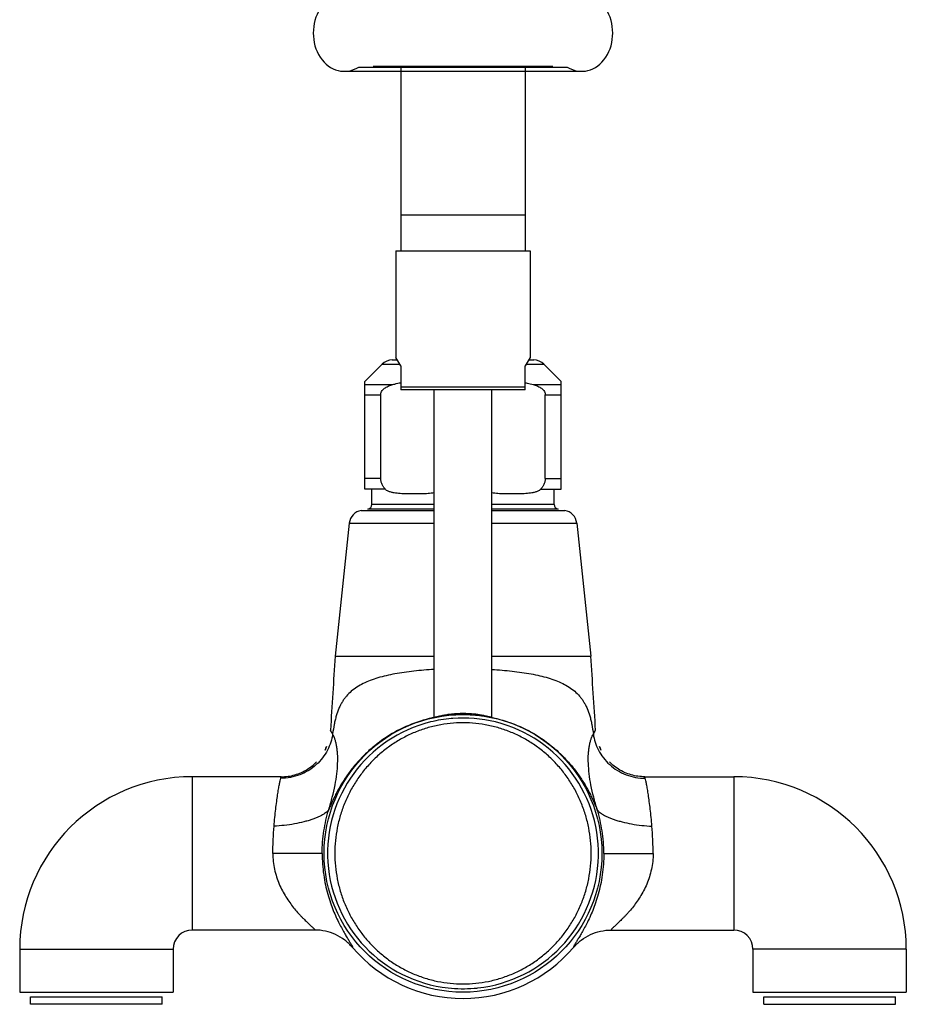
# Model space of a CAD drawing. Header units: millimetres. Extents: x 224 to 1420, y -1347 to 980.
# Tile 40 of 65: x 323 to 508, y 20 to 226. Entities that reach past the tile are written whole.
import ezdxf

# ---------------------------------------------------------------- set-up
doc = ezdxf.new("R2010")
doc.units = ezdxf.units.MM
doc.header["$LTSCALE"] = 77.505185
doc.layers.get('0').update_dxf_attribs({"linetype": 'CONTINUOUS'})

msp = doc.modelspace()

# ---------------------------------------------------------------- linework, layer by layer
at = {"color": 7, "linetype": 'CONTINUOUS'}
for p, q in [((434.74, 215.88), (397.24, 215.88)), ((394.22, 215.77), (437.76, 215.77)), ((401.99, 177.43), (429.99, 177.43)), ((401.23, 154.63), (402.3, 154.63)), ((429.68, 154.63), (430.75, 154.63)), ((399.8, 127.64), (395.49, 127.64)), ((432.18, 127.64), (436.49, 127.64)), ((409.99, 123.48), (396.16, 123.48)), ((435.82, 123.48), (421.99, 123.48)), ((394.73, 123.23), (409.99, 123.23)), ((421.99, 123.23), (437.25, 123.23)), ((323.49, 22.63), (355.49, 22.63)), ((476.49, 22.63), (508.49, 22.63)), ((325.74, 21.69), (353.24, 21.69)), ((478.74, 21.69), (506.24, 21.69)), ((353.24, 20.13), (325.74, 20.13)), ((478.74, 20.13), (506.24, 20.13))]:
    msp.add_line(p, q, dxfattribs=at)
at = {"color": 6, "linetype": 'CONTINUOUS'}
for p, q in [((402.99, 215.88), (402.99, 177.43)), ((428.99, 215.88), (428.99, 177.43)), ((440.74, 214.88), (391.24, 214.88)), ((428.99, 184.84), (402.99, 184.84)), ((401.99, 177.43), (401.99, 155.16)), ((429.99, 177.43), (429.99, 155.16)), ((402.99, 153.43), (401.99, 155.16)), ((429.99, 155.16), (428.99, 153.43)), ((395.49, 150.13), (399.11, 153.75)), ((399.11, 153.75), (402.8, 153.75)), ((402.99, 153.43), (402.99, 148.43)), ((428.99, 148.43), (428.99, 153.43)), ((429.17, 153.75), (432.87, 153.75)), ((436.49, 150.13), (432.87, 153.75)), ((395.49, 127.64), (395.49, 150.13)), ((436.49, 127.64), (436.49, 150.13)), ((395.49, 149.51), (401.34, 149.51)), ((402.99, 149), (428.99, 149)), ((428.99, 148.43), (402.99, 148.43)), ((409.99, 80.03), (409.99, 148.43)), ((421.99, 80.03), (421.99, 148.43)), ((430.64, 149.51), (436.49, 149.51)), ((395.49, 147.38), (398.82, 147.38)), ((398.82, 129.92), (398.82, 147.38)), ((433.15, 147.38), (436.49, 147.38)), ((433.15, 129.92), (433.15, 147.38)), ((398.82, 129.92), (395.49, 129.92)), ((433.15, 129.92), (436.49, 129.92)), ((396.99, 124.47), (396.99, 127.64)), ((434.99, 124.47), (434.99, 127.64)), ((409.99, 124.47), (396.99, 124.47)), ((434.99, 124.47), (421.99, 124.47)), ((392.27, 120.59), (389.35, 92.79)), ((392.27, 120.59), (409.99, 120.59)), ((421.99, 120.59), (439.71, 120.59)), ((439.71, 120.59), (442.63, 92.79)), ((389.35, 92.79), (409.99, 92.79)), ((421.99, 92.79), (442.63, 92.79)), ((415.99, 80.63), (415.99, 80.88)), ((387.39, 73.57), (387.2, 73.19)), ((387.2, 73.19), (387.36, 73.51)), ((444.44, 73.93), (444.47, 73.84)), ((444.59, 73.57), (444.78, 73.19)), ((378.05, 67.63), (359.49, 67.63)), ((359.49, 67.63), (359.49, 35.63)), ((453.93, 67.63), (472.49, 67.63)), ((472.49, 67.63), (472.49, 35.63)), ((386.6, 51.63), (376.31, 51.63)), ((445.37, 51.63), (455.67, 51.63)), ((385.06, 35.63), (359.49, 35.63)), ((446.91, 35.63), (472.49, 35.63)), ((323.49, 31.63), (355.49, 31.63)), ((323.49, 31.63), (323.49, 22.63)), ((355.49, 31.63), (355.49, 22.63)), ((508.49, 31.63), (476.49, 31.63)), ((476.49, 31.63), (476.49, 22.63)), ((508.49, 31.63), (508.49, 22.63)), ((325.74, 20.13), (325.74, 21.69)), ((353.24, 20.13), (353.24, 21.69)), ((478.74, 20.13), (478.74, 21.69)), ((506.24, 20.13), (506.24, 21.69))]:
    msp.add_line(p, q, dxfattribs=at)
for points in [[(387.36, 73.51), (387.51, 73.84), (387.54, 73.93)], [(444.47, 73.84), (444.62, 73.51), (444.78, 73.19)], [(378.05, 67.63), (378.39, 67.63), (378.75, 67.65), (379.12, 67.68), (379.48, 67.73), (379.84, 67.78), (380.2, 67.85), (380.55, 67.94), (380.91, 68.03), (381.25, 68.14), (381.6, 68.26), (381.93, 68.39), (382.26, 68.53), (382.59, 68.68), (382.92, 68.85), (383.23, 69.03), (383.55, 69.22), (383.85, 69.42), (384.15, 69.63), (384.44, 69.85), (384.72, 70.08), (384.99, 70.32), (385.26, 70.57), (385.45, 70.76)], [(453.93, 67.63), (453.59, 67.63), (453.22, 67.65), (452.86, 67.68), (452.5, 67.73), (452.14, 67.78), (451.78, 67.85), (451.42, 67.94), (451.07, 68.03), (450.73, 68.14), (450.38, 68.26), (450.05, 68.39), (449.71, 68.53), (449.39, 68.68), (449.06, 68.85), (448.74, 69.03), (448.43, 69.22), (448.13, 69.42), (447.83, 69.63), (447.54, 69.85), (447.26, 70.08), (446.98, 70.32), (446.72, 70.57), (446.53, 70.76)]]:
    msp.add_lwpolyline(points, dxfattribs=at)
msp.add_circle((415.99, 51.63), 28.98, dxfattribs=at)
for centre, radius, start, end in [((401.23, 151.63), 3, 90, 135), ((430.75, 151.63), 3, 45, 90), ((395.99, 124.47), 1, 280, 360), ((435.99, 124.47), 1, 180, 260), ((395.25, 120.27), 3, 100, 174), ((436.73, 120.27), 3, 6, 80), ((1233.86, 29.63), 846.87, 175.72296, 176.76977), ((-401.88, 29.63), 846.87, 3.23023, 4.27704), ((415.99, 51.63), 28.25, 103.8455, 263.7001), ((415.99, 51.63), 28.25, 94.3214, 94.9567), ((415.99, 51.63), 28.25, 276.2998, 76.1545), ((378.05, 77.93), 10.3, 334.9846, 337.621), ((453.93, 77.93), 10.3, 202.3791, 205.0154), ((359.49, 31.63), 36, 90, 180), ((472.49, 31.63), 36, 0, 90), ((359.49, 31.63), 4, 90, 180), ((472.49, 31.63), 4, 0, 90), ((415.99, 51.63), 30.29, 220.3883, 270.0003), ((415.99, 51.63), 30.29, 269.9997, 319.6117), ((415.99, 51.63), 28.25, 274.7218, 274.7268)]:
    msp.add_arc(centre, radius, start, end, dxfattribs=at)
at = {"color": 7, "linetype": 'CONTINUOUS'}
for start, end in [(94.9567, 103.8455), (76.1545, 94.3214), (263.7001, 274.7218), (274.7268, 276.2998)]:
    msp.add_arc((415.99, 51.63), 28.25, start, end, dxfattribs=at)
at = {"color": 6, "linetype": 'CONTINUOUS'}
for centre, start_param, end_param in [((391.24, 222.88), -0.476985, 3.618578), ((440.74, 222.88), 2.664607, 6.760171)]:
    msp.add_ellipse(centre, major_axis=(0, 8), ratio=0.8125, start_param=start_param, end_param=end_param, dxfattribs=at)
for points, knots in [([(398.82, 147.38), (398.82, 147.46), (398.84, 147.62), (398.93, 147.92), (399.12, 148.26), (399.43, 148.58), (399.78, 148.85), (400.15, 149.06), (400.66, 149.3), (401.07, 149.43), (401.34, 149.51)], [0, 0, 0, 0, 0.068173, 0.135647, 0.266745, 0.393668, 0.517666, 0.639764, 0.76062, 1, 1, 1, 1]), ([(401.34, 149.51), (401.47, 149.54), (402.02, 149.69), (402.57, 149.81), (402.99, 149.88)], [0, 0, 0, 0, 0.250494, 1, 1, 1, 1]), ([(428.99, 149.88), (429.13, 149.86), (429.68, 149.75), (430.23, 149.62), (430.64, 149.51)], [0, 0, 0, 0, 0.249582, 1, 1, 1, 1]), ([(430.64, 149.51), (430.91, 149.43), (431.31, 149.3), (431.83, 149.06), (432.2, 148.85), (432.55, 148.58), (432.86, 148.26), (433.05, 147.92), (433.14, 147.62), (433.15, 147.46), (433.15, 147.38)], [0, 0, 0, 0, 0.239383, 0.360241, 0.482341, 0.606341, 0.733264, 0.864357, 0.931828, 1, 1, 1, 1]), ([(399.8, 127.64), (399.66, 127.79), (399.39, 128.11), (399.08, 128.66), (398.87, 129.27), (398.82, 129.7), (398.82, 129.92)], [0, 0, 0, 0, 0.242207, 0.489965, 0.743181, 1, 1, 1, 1]), ([(433.15, 129.92), (433.15, 129.7), (433.11, 129.27), (432.9, 128.66), (432.59, 128.11), (432.32, 127.79), (432.18, 127.64)], [0, 0, 0, 0, 0.256819, 0.510035, 0.757792, 1, 1, 1, 1]), ([(409.98, 90.02), (409.26, 89.98), (407.84, 89.89), (405.76, 89.69), (403.74, 89.44), (401.81, 89.12), (399.98, 88.75), (398.26, 88.29), (396.66, 87.75), (395.19, 87.12), (393.85, 86.38), (392.67, 85.5), (391.81, 84.65), (391.21, 83.89), (390.8, 83.28), (390.43, 82.61), (389.97, 81.64), (389.6, 80.58), (389.3, 79.45), (389.03, 78.19), (388.88, 77.22), (388.79, 76.56)], [0, 0, 0, 0, 0.07663, 0.151369, 0.223761, 0.29341, 0.359991, 0.423291, 0.483233, 0.539892, 0.593736, 0.64562, 0.696637, 0.722373, 0.748618, 0.775612, 0.803553, 0.863071, 0.895081, 0.928638, 1, 1, 1, 1]), ([(422, 90.02), (422.72, 89.98), (424.13, 89.89), (426.22, 89.69), (428.24, 89.44), (430.17, 89.12), (432, 88.75), (433.72, 88.29), (435.32, 87.75), (436.79, 87.12), (438.13, 86.38), (439.31, 85.5), (440.17, 84.65), (440.77, 83.89), (441.18, 83.28), (441.55, 82.61), (442.01, 81.64), (442.38, 80.58), (442.68, 79.45), (442.95, 78.19), (443.1, 77.22), (443.19, 76.56)], [0, 0, 0, 0, 0.07663, 0.151369, 0.223761, 0.29341, 0.359991, 0.423291, 0.483233, 0.539892, 0.593736, 0.64562, 0.696637, 0.722373, 0.748618, 0.775612, 0.803553, 0.863071, 0.895081, 0.928638, 1, 1, 1, 1]), ([(415.99, 80.63), (414.27, 80.63), (410.82, 80.33), (405.82, 78.97), (401.16, 76.77), (397.68, 74.3), (395.21, 72.03), (393.54, 70.22), (392.07, 68.34), (390.81, 66.44), (389.92, 64.88), (389.32, 63.7), (388.94, 62.91), (388.62, 62.2), (388.36, 61.61), (388.17, 61.18), (388.05, 60.91), (388, 60.8), (387.97, 60.75)], [0, 0, 0, 0, 0.141405, 0.282614, 0.423261, 0.562504, 0.631195, 0.698748, 0.764405, 0.827305, 0.885452, 0.911972, 0.936185, 0.957547, 0.975524, 0.989786, 0.995429, 1, 1, 1, 1]), ([(415.99, 80.63), (417.71, 80.63), (421.16, 80.33), (426.16, 78.97), (430.82, 76.77), (434.3, 74.3), (436.77, 72.03), (438.44, 70.22), (439.91, 68.34), (441.17, 66.44), (442.06, 64.88), (442.66, 63.7), (443.04, 62.91), (443.36, 62.2), (443.62, 61.61), (443.81, 61.18), (443.93, 60.91), (443.98, 60.8), (444.01, 60.75)], [0, 0, 0, 0, 0.141405, 0.282614, 0.423261, 0.562504, 0.631195, 0.698748, 0.764405, 0.827305, 0.885452, 0.911972, 0.936185, 0.957547, 0.975524, 0.989786, 0.995429, 1, 1, 1, 1]), ([(415.99, 78.89), (415.1, 78.89), (413.32, 78.8), (410.68, 78.4), (408.1, 77.73), (405.61, 76.81), (403.23, 75.64), (400.98, 74.25), (398.89, 72.65), (396.96, 70.85), (395.22, 68.88), (393.67, 66.74), (392.33, 64.45), (391.22, 62.05), (390.34, 59.53), (389.5, 56.08), (389.07, 51.63), (389.5, 47.18), (390.34, 43.73), (391.22, 41.22), (392.33, 38.81), (393.67, 36.53), (395.22, 34.39), (396.96, 32.41), (398.89, 30.61), (400.98, 29.01), (403.23, 27.62), (405.61, 26.46), (408.1, 25.54), (410.68, 24.87), (413.32, 24.46), (415.1, 24.37), (415.99, 24.37)], [0, 0, 0, 0, 0.031479, 0.062921, 0.094293, 0.125574, 0.15676, 0.187865, 0.218911, 0.249931, 0.28096, 0.312031, 0.343171, 0.374397, 0.405714, 0.437114, 0.5, 0.562886, 0.594286, 0.625603, 0.656829, 0.687969, 0.71904, 0.750069, 0.781089, 0.812135, 0.84324, 0.874426, 0.905707, 0.937079, 0.968521, 1, 1, 1, 1]), ([(415.99, 24.37), (416.88, 24.37), (418.66, 24.46), (421.3, 24.87), (423.88, 25.54), (426.37, 26.46), (428.75, 27.62), (431, 29.01), (433.09, 30.61), (435.02, 32.41), (436.76, 34.39), (438.31, 36.53), (439.64, 38.81), (440.76, 41.22), (441.63, 43.73), (442.48, 47.18), (442.91, 51.63), (442.48, 56.08), (441.63, 59.53), (440.76, 62.05), (439.64, 64.45), (438.31, 66.74), (436.76, 68.88), (435.02, 70.85), (433.09, 72.65), (431, 74.25), (428.75, 75.64), (426.37, 76.81), (423.88, 77.73), (421.3, 78.4), (418.66, 78.8), (416.88, 78.89), (415.99, 78.89)], [0, 0, 0, 0, 0.031479, 0.062921, 0.094293, 0.125574, 0.15676, 0.187865, 0.218911, 0.249931, 0.28096, 0.312031, 0.343171, 0.374398, 0.405714, 0.437114, 0.5, 0.562886, 0.594286, 0.625603, 0.656829, 0.687969, 0.71904, 0.750069, 0.781089, 0.812135, 0.84324, 0.874426, 0.905707, 0.937079, 0.968521, 1, 1, 1, 1]), ([(388.79, 76.56), (388.72, 75.98), (388.45, 74.81), (387.75, 73.13), (386.74, 71.54), (385.41, 70.1), (383.81, 68.89), (381.38, 67.68), (379.32, 67.3), (377.96, 67.31)], [0, 0, 0, 0, 0.112633, 0.229758, 0.351412, 0.477064, 0.606259, 0.737609, 1, 1, 1, 1]), ([(387.97, 60.75), (388.24, 61.63), (388.72, 63.33), (389.3, 65.84), (389.68, 68.19), (389.86, 70.35), (389.86, 72.03), (389.75, 73.24), (389.64, 74.06), (389.48, 74.81), (389.28, 75.47), (389.06, 76.05), (388.88, 76.4), (388.79, 76.56)], [0, 0, 0, 0, 0.169941, 0.329164, 0.476495, 0.61098, 0.731756, 0.786684, 0.837784, 0.884919, 0.927836, 0.966268, 1, 1, 1, 1]), ([(388.79, 76.56), (388.76, 76.61), (388.69, 76.72), (388.6, 76.88), (388.53, 77), (388.48, 77.08), (388.45, 77.14), (388.43, 77.18), (388.4, 77.23), (388.38, 77.26), (388.37, 77.29), (388.35, 77.31), (388.35, 77.33), (388.34, 77.33), (388.34, 77.34), (388.34, 77.34), (388.34, 77.34), (388.33, 77.35), (388.33, 77.35)], [0, 0, 0, 0, 0.224297, 0.422686, 0.594431, 0.670018, 0.738427, 0.799378, 0.852588, 0.897775, 0.934705, 0.963356, 0.974588, 0.983764, 0.990889, 0.995966, 0.999002, 1, 1, 1, 1]), ([(444.01, 60.75), (443.74, 61.63), (443.25, 63.33), (442.68, 65.84), (442.3, 68.19), (442.12, 70.35), (442.12, 72.03), (442.23, 73.24), (442.34, 74.06), (442.5, 74.81), (442.7, 75.47), (442.92, 76.05), (443.09, 76.4), (443.19, 76.56)], [0, 0, 0, 0, 0.169941, 0.329164, 0.476495, 0.61098, 0.731756, 0.786684, 0.837784, 0.884919, 0.927836, 0.966268, 1, 1, 1, 1]), ([(443.19, 76.56), (443.22, 76.61), (443.29, 76.72), (443.38, 76.88), (443.45, 77), (443.5, 77.08), (443.53, 77.14), (443.55, 77.18), (443.58, 77.23), (443.6, 77.26), (443.61, 77.29), (443.62, 77.31), (443.63, 77.33), (443.64, 77.33), (443.64, 77.34), (443.64, 77.34), (443.64, 77.34), (443.64, 77.35), (443.64, 77.35)], [0, 0, 0, 0, 0.224297, 0.422686, 0.594431, 0.670018, 0.738427, 0.799378, 0.852588, 0.897775, 0.934705, 0.963356, 0.974588, 0.983764, 0.990889, 0.995966, 0.999002, 1, 1, 1, 1]), ([(443.19, 76.56), (443.26, 75.98), (443.52, 74.81), (444.22, 73.13), (445.24, 71.54), (446.57, 70.1), (448.17, 68.89), (450.6, 67.68), (452.66, 67.3), (454.01, 67.31)], [0, 0, 0, 0, 0.112633, 0.229758, 0.351412, 0.477064, 0.606259, 0.737609, 1, 1, 1, 1]), ([(376.56, 57.31), (376.61, 57.93), (376.72, 59.11), (376.91, 60.82), (377.1, 62.38), (377.3, 63.77), (377.49, 64.97), (377.67, 65.95), (377.82, 66.71), (377.92, 67.14), (377.96, 67.31)], [0, 0, 0, 0, 0.182476, 0.353374, 0.509797, 0.649418, 0.770071, 0.869783, 0.946915, 1, 1, 1, 1]), ([(377.96, 67.31), (377.97, 67.34), (377.98, 67.38), (378, 67.45), (378.01, 67.5), (378.03, 67.54), (378.03, 67.57), (378.04, 67.58), (378.04, 67.59), (378.04, 67.61), (378.05, 67.61), (378.05, 67.62), (378.05, 67.62), (378.05, 67.62), (378.05, 67.63), (378.05, 67.63)], [0, 0, 0, 0, 0.232381, 0.434572, 0.606281, 0.747256, 0.806162, 0.857318, 0.900701, 0.936287, 0.964044, 0.983937, 0.990924, 0.995933, 1, 1, 1, 1]), ([(454.01, 67.31), (454.01, 67.34), (454, 67.38), (453.98, 67.45), (453.96, 67.5), (453.95, 67.54), (453.95, 67.57), (453.94, 67.58), (453.94, 67.59), (453.93, 67.61), (453.93, 67.61), (453.93, 67.62), (453.93, 67.62), (453.93, 67.62), (453.93, 67.63), (453.93, 67.63)], [0, 0, 0, 0, 0.232381, 0.434572, 0.606281, 0.747256, 0.806162, 0.857318, 0.900701, 0.936287, 0.964044, 0.983937, 0.990924, 0.995933, 1, 1, 1, 1]), ([(455.41, 57.31), (455.36, 57.93), (455.26, 59.11), (455.07, 60.82), (454.88, 62.38), (454.68, 63.77), (454.49, 64.97), (454.31, 65.95), (454.16, 66.71), (454.06, 67.14), (454.01, 67.31)], [0, 0, 0, 0, 0.182476, 0.353374, 0.509797, 0.649418, 0.770071, 0.869783, 0.946915, 1, 1, 1, 1]), ([(387.97, 60.75), (387.93, 60.68), (387.83, 60.53), (387.6, 60.3), (387.29, 60.06), (386.9, 59.8), (386.42, 59.53), (385.85, 59.25), (385.19, 58.97), (384.45, 58.7), (383.64, 58.44), (382.42, 58.11), (380.77, 57.75), (378.7, 57.45), (377.28, 57.34), (376.56, 57.31)], [0, 0, 0, 0, 0.019906, 0.045817, 0.078095, 0.116929, 0.162402, 0.214422, 0.272847, 0.337537, 0.408243, 0.484241, 0.648686, 0.823633, 1, 1, 1, 1]), ([(386.6, 51.63), (386.6, 52.43), (386.67, 54.01), (387.02, 57.08), (387.53, 59.32), (387.97, 60.75)], [0, 0, 0, 0, 0.259257, 0.513978, 1, 1, 1, 1]), ([(445.37, 51.63), (445.37, 52.43), (445.31, 54.01), (444.96, 57.08), (444.45, 59.32), (444.01, 60.75)], [0, 0, 0, 0, 0.259257, 0.513978, 1, 1, 1, 1]), ([(444.01, 60.75), (444.04, 60.68), (444.15, 60.53), (444.38, 60.3), (444.69, 60.06), (445.08, 59.8), (445.56, 59.53), (446.13, 59.25), (446.79, 58.97), (447.52, 58.7), (448.34, 58.44), (449.56, 58.11), (451.21, 57.75), (453.28, 57.45), (454.7, 57.34), (455.41, 57.31)], [0, 0, 0, 0, 0.019906, 0.045817, 0.078095, 0.116929, 0.162402, 0.214422, 0.272847, 0.337537, 0.408243, 0.484241, 0.648686, 0.823633, 1, 1, 1, 1]), ([(376.31, 51.63), (376.31, 52.11), (376.33, 53.08), (376.4, 54.97), (376.49, 56.38), (376.56, 57.31)], [0, 0, 0, 0, 0.255202, 0.508336, 1, 1, 1, 1]), ([(455.67, 51.63), (455.67, 52.11), (455.65, 53.08), (455.58, 54.97), (455.49, 56.38), (455.41, 57.31)], [0, 0, 0, 0, 0.255202, 0.508336, 1, 1, 1, 1]), ([(376.31, 51.63), (376.31, 51.07), (376.37, 49.95), (376.64, 48.31), (377.06, 46.73), (377.62, 45.24), (378.28, 43.85), (379.02, 42.56), (379.81, 41.38), (380.63, 40.3), (381.34, 39.46), (381.89, 38.85), (382.3, 38.42), (382.69, 38.01), (383.08, 37.63), (383.44, 37.28), (383.78, 36.96), (384.1, 36.67), (384.38, 36.41), (384.59, 36.21), (384.73, 36.07), (384.83, 35.98), (384.91, 35.9), (384.97, 35.83), (385.03, 35.77), (385.06, 35.73), (385.08, 35.7), (385.09, 35.68), (385.09, 35.66), (385.1, 35.65), (385.09, 35.64), (385.09, 35.63), (385.08, 35.63), (385.07, 35.63), (385.06, 35.63)], [0, 0, 0, 0, 0.089261, 0.177587, 0.264163, 0.348454, 0.430085, 0.508808, 0.584415, 0.656615, 0.725006, 0.757588, 0.788963, 0.819014, 0.847579, 0.87447, 0.899481, 0.922344, 0.94277, 0.960449, 0.968151, 0.975039, 0.981073, 0.986223, 0.990461, 0.993766, 0.995067, 0.996141, 0.996998, 0.997665, 0.998195, 0.998687, 0.999262, 1, 1, 1, 1]), ([(386.6, 51.63), (386.6, 50.13), (386.76, 47.92), (387.26, 45.09), (387.74, 43.15), (388.29, 41.37), (388.89, 39.76), (389.51, 38.31), (390.13, 37.02), (390.73, 35.89), (391.29, 34.9), (391.72, 34.18), (392.04, 33.67), (392.24, 33.34), (392.42, 33.04), (392.58, 32.79), (392.71, 32.57), (392.8, 32.4), (392.85, 32.29), (392.89, 32.22), (392.91, 32.16), (392.93, 32.11), (392.94, 32.07), (392.94, 32.04), (392.94, 32.01), (392.92, 32), (392.92, 32)], [0, 0, 0, 0, 0.214679, 0.316151, 0.411702, 0.500671, 0.582805, 0.658059, 0.726398, 0.787756, 0.841959, 0.888744, 0.909245, 0.927751, 0.94421, 0.958574, 0.970797, 0.980842, 0.985037, 0.98868, 0.991775, 0.99433, 0.996361, 0.997906, 0.99905, 1, 1, 1, 1]), ([(445.37, 51.63), (445.37, 50.13), (445.22, 47.92), (444.71, 45.09), (444.24, 43.15), (443.69, 41.37), (443.09, 39.76), (442.47, 38.31), (441.85, 37.02), (441.25, 35.89), (440.69, 34.9), (440.25, 34.18), (439.94, 33.67), (439.74, 33.34), (439.56, 33.04), (439.4, 32.79), (439.27, 32.57), (439.18, 32.4), (439.12, 32.29), (439.09, 32.22), (439.07, 32.16), (439.05, 32.11), (439.04, 32.07), (439.04, 32.04), (439.04, 32.01), (439.05, 32), (439.06, 32)], [0, 0, 0, 0, 0.214679, 0.316151, 0.411702, 0.500671, 0.582805, 0.658059, 0.726398, 0.787756, 0.841959, 0.888744, 0.909245, 0.927751, 0.94421, 0.958574, 0.970797, 0.980842, 0.985037, 0.98868, 0.991775, 0.99433, 0.996361, 0.997906, 0.99905, 1, 1, 1, 1]), ([(455.67, 51.63), (455.67, 51.07), (455.61, 49.95), (455.34, 48.31), (454.91, 46.73), (454.36, 45.24), (453.7, 43.85), (452.96, 42.56), (452.17, 41.38), (451.35, 40.3), (450.64, 39.46), (450.08, 38.85), (449.68, 38.42), (449.28, 38.01), (448.9, 37.63), (448.54, 37.28), (448.2, 36.96), (447.88, 36.67), (447.6, 36.41), (447.39, 36.21), (447.24, 36.07), (447.15, 35.98), (447.07, 35.9), (447.01, 35.83), (446.95, 35.77), (446.92, 35.73), (446.9, 35.7), (446.89, 35.68), (446.88, 35.66), (446.88, 35.65), (446.88, 35.64), (446.89, 35.63), (446.9, 35.63), (446.91, 35.63), (446.91, 35.63)], [0, 0, 0, 0, 0.089261, 0.177587, 0.264163, 0.348454, 0.430085, 0.508808, 0.584415, 0.656615, 0.725006, 0.757588, 0.788963, 0.819014, 0.847579, 0.87447, 0.899481, 0.922344, 0.94277, 0.960449, 0.968151, 0.975039, 0.981073, 0.986223, 0.990461, 0.993766, 0.995067, 0.996141, 0.996998, 0.997665, 0.998195, 0.998687, 0.999262, 1, 1, 1, 1]), ([(392.92, 32), (392.44, 32.56), (391.35, 33.59), (389.42, 34.75), (387.3, 35.47), (385.81, 35.63), (385.06, 35.63)], [0, 0, 0, 0, 0.25, 0.5, 0.75, 1, 1, 1, 1]), ([(439.06, 32), (439.54, 32.56), (440.63, 33.59), (442.55, 34.75), (444.68, 35.47), (446.17, 35.63), (446.91, 35.63)], [0, 0, 0, 0, 0.25, 0.5, 0.75, 1, 1, 1, 1])]:
    msp.add_open_spline(points, degree=3, knots=knots, dxfattribs=at)
at = {"color": 7, "linetype": 'CONTINUOUS'}
for points, knots in [([(409.99, 126.91), (409.78, 126.87), (409.35, 126.8), (408.49, 126.72), (407.41, 126.67), (406.12, 126.65), (404.83, 126.66), (403.75, 126.68), (402.89, 126.73), (402.24, 126.79), (401.6, 126.88), (401.07, 127), (400.65, 127.13), (400.35, 127.25), (400.05, 127.41), (399.87, 127.55), (399.8, 127.64)], [0, 0, 0, 0, 0.062402, 0.124698, 0.249169, 0.373609, 0.498046, 0.622493, 0.684739, 0.747024, 0.8094, 0.871988, 0.90346, 0.935148, 0.967207, 1, 1, 1, 1]), ([(432.18, 127.64), (432.1, 127.55), (431.93, 127.41), (431.63, 127.25), (431.33, 127.13), (430.91, 127), (430.38, 126.88), (429.74, 126.79), (429.09, 126.73), (428.23, 126.68), (427.15, 126.66), (425.86, 126.65), (424.57, 126.67), (423.49, 126.72), (422.63, 126.8), (422.2, 126.87), (421.99, 126.91)], [0, 0, 0, 0, 0.032792, 0.064852, 0.09654, 0.128012, 0.1906, 0.252976, 0.315261, 0.377506, 0.501953, 0.626391, 0.750831, 0.875302, 0.937598, 1, 1, 1, 1]), ([(409.99, 80.03), (409.99, 80.03), (409.99, 80.03), (410, 80.03), (410.01, 80.04), (410.02, 80.04), (410.04, 80.04), (410.07, 80.05), (410.11, 80.07), (410.18, 80.08), (410.25, 80.11), (410.35, 80.13), (410.5, 80.17), (410.72, 80.23), (411.02, 80.3), (411.37, 80.38), (411.76, 80.46), (412.19, 80.55), (412.84, 80.65), (413.71, 80.77), (414.83, 80.86), (415.6, 80.88), (415.99, 80.88)], [0, 0, 0, 0, 0.000312, 0.001246, 0.002804, 0.004985, 0.007788, 0.011211, 0.019896, 0.031001, 0.044486, 0.060312, 0.078425, 0.121254, 0.17245, 0.231433, 0.297584, 0.370259, 0.448783, 0.620482, 0.806531, 1, 1, 1, 1]), ([(415.99, 80.88), (416.38, 80.88), (417.15, 80.86), (418.1, 80.78), (418.82, 80.7), (419.32, 80.62), (419.79, 80.55), (420.22, 80.46), (420.61, 80.38), (420.96, 80.3), (421.22, 80.24), (421.41, 80.19), (421.53, 80.16), (421.63, 80.13), (421.72, 80.11), (421.8, 80.08), (421.87, 80.07), (421.91, 80.05), (421.94, 80.04), (421.96, 80.04), (421.97, 80.04), (421.98, 80.03), (421.98, 80.03), (421.99, 80.03), (421.99, 80.03)], [0, 0, 0, 0, 0.193466, 0.379513, 0.467555, 0.551222, 0.629746, 0.702419, 0.76857, 0.827552, 0.878747, 0.90124, 0.921576, 0.939689, 0.955515, 0.969, 0.980104, 0.988789, 0.992212, 0.995016, 0.997196, 0.998754, 0.999688, 1, 1, 1, 1])]:
    msp.add_open_spline(points, degree=3, knots=knots, dxfattribs=at)

doc.saveas('drawing.dxf')
